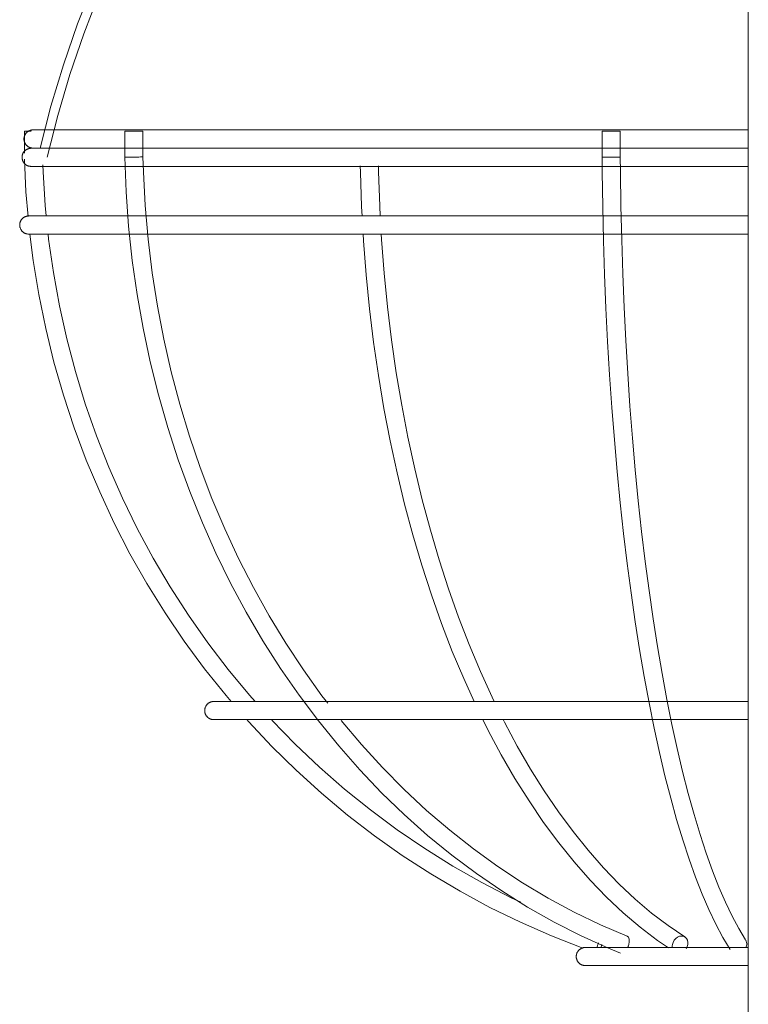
# Model space of a CAD drawing. Header units: millimetres. Extents: x 5395 to 9794, y 397 to 7363.
# Tile 12 of 38: x 6011 to 6091, y 1461 to 1569. Entities that reach past the tile are written whole.
import ezdxf

# ---------------------------------------------------------------- set-up
doc = ezdxf.new("R2010")
doc.units = ezdxf.units.MM
doc.layers.add('E-LITE-EQPM', color=7, linetype='Continuous', lineweight=20)

# ---------------------------------------------------------------- blocks, each defined once
blk = doc.blocks.new('62802-7L - 64314-44-7L SAMBA Black_ribbon beige pendant lamp ø450-7L-659210-Alzado_PDF')
at = {"layer": 'E-LITE-EQPM', "lineweight": 9}
for p, q in [((6090.82, 1983.84), (6090.82, 895.02)), ((6011.09, 1556.91), (6011.09, 1554.48)), ((6011.09, 1556.91), (6011.85, 1556.91)), ((6022.14, 1556.91), (6022.14, 1554.03)), ((6022.14, 1556.91), (6023.67, 1556.91)), ((6023.67, 1556.91), (6024.14, 1556.91)), ((6024.14, 1554.08), (6024.14, 1556.91)), ((6074.74, 1556.91), (6074.74, 1554.05)), ((6074.74, 1556.91), (6076.71, 1556.91)), ((6076.71, 1556.91), (6076.74, 1556.91)), ((6076.74, 1554.06), (6076.74, 1556.91))]:
    blk.add_line(p, q, dxfattribs=at)
at = {"layer": 'E-LITE-EQPM', "lineweight": 9, "flags": 128}
for points in [[(6012.82, 1555.02), (6014.01, 1559.64), (6015.39, 1564.21), (6016.95, 1568.72), (6018.69, 1573.17), (6020.61, 1577.54), (6022.7, 1581.83), (6024.96, 1586.04), (6027.38, 1590.15), (6029.97, 1594.16), (6032.72, 1598.06), (6035.62, 1601.86), (6038.67, 1605.53), (6041.86, 1609.08), (6045.2, 1612.49), (6048.67, 1615.77), (6052.26, 1618.91), (6055.49, 1621.53)], [(6013.61, 1554.02), (6014.77, 1558.61), (6016.1, 1563.15), (6017.62, 1567.63), (6019.32, 1572.05), (6021.19, 1576.4), (6023.23, 1580.67), (6025.44, 1584.86), (6027.82, 1588.95), (6030.36, 1592.94), (6033.06, 1596.83), (6035.91, 1600.61), (6038.91, 1604.28), (6042.06, 1607.81), (6045.34, 1611.22), (6048.76, 1614.5), (6052.3, 1617.64), (6055.97, 1620.63), (6057.13, 1621.53)], [(6011.04, 1556.04), (6011.04, 1556.08), (6011.04, 1556.12), (6011.05, 1556.16), (6011.05, 1556.2), (6011.06, 1556.24), (6011.07, 1556.27), (6011.08, 1556.31), (6011.09, 1556.35), (6011.1, 1556.39), (6011.12, 1556.43), (6011.13, 1556.46), (6011.15, 1556.5), (6011.17, 1556.53), (6011.19, 1556.57), (6011.21, 1556.6), (6011.24, 1556.63), (6011.26, 1556.67), (6011.29, 1556.7), (6011.31, 1556.73), (6011.34, 1556.75), (6011.37, 1556.78), (6011.4, 1556.81), (6011.43, 1556.83), (6011.46, 1556.86), (6011.5, 1556.88), (6011.53, 1556.9), (6011.57, 1556.92), (6011.6, 1556.94), (6011.64, 1556.95), (6011.68, 1556.97), (6011.71, 1556.98), (6011.75, 1557), (6011.79, 1557.01), (6011.83, 1557.01), (6011.87, 1557.02), (6011.91, 1557.03), (6011.95, 1557.03), (6011.99, 1557.04), (6012.03, 1557.04), (6012.04, 1557.04)], [(6076.17, 1557.04), (6072.98, 1557.04), (6069.83, 1557.04), (6066.71, 1557.04), (6063.64, 1557.04), (6060.62, 1557.04), (6057.65, 1557.04), (6054.74, 1557.04), (6051.89, 1557.04), (6049.11, 1557.04), (6046.41, 1557.04), (6043.77, 1557.04), (6041.22, 1557.04), (6038.76, 1557.04), (6036.38, 1557.04), (6034.09, 1557.04), (6031.9, 1557.04), (6029.81, 1557.04), (6027.82, 1557.04), (6025.94, 1557.04), (6024.17, 1557.04), (6022.51, 1557.04), (6020.96, 1557.04), (6019.53, 1557.04), (6018.22, 1557.04), (6017.03, 1557.04), (6015.97, 1557.04), (6015.03, 1557.04), (6014.21, 1557.04), (6013.53, 1557.04), (6012.97, 1557.04), (6012.54, 1557.04), (6012.24, 1557.04), (6012.08, 1557.04), (6012.04, 1557.04)], [(6012.04, 1557.04), (6012.1, 1557.04), (6012.3, 1557.04), (6012.63, 1557.04), (6013.09, 1557.04), (6013.67, 1557.04), (6014.04, 1557.04)], [(6090.84, 1557.04), (6088.4, 1557.04), (6085.13, 1557.04), (6081.88, 1557.04), (6078.64, 1557.04), (6076.17, 1557.04)], [(6012.04, 1555.04), (6012, 1555.04), (6011.96, 1555.04), (6011.92, 1555.04), (6011.88, 1555.05), (6011.84, 1555.06), (6011.8, 1555.07), (6011.76, 1555.08), (6011.72, 1555.09), (6011.69, 1555.1), (6011.65, 1555.12), (6011.61, 1555.13), (6011.58, 1555.15), (6011.54, 1555.17), (6011.51, 1555.19), (6011.47, 1555.21), (6011.44, 1555.24), (6011.41, 1555.26), (6011.38, 1555.29), (6011.35, 1555.31), (6011.32, 1555.34), (6011.29, 1555.37), (6011.27, 1555.4), (6011.24, 1555.43), (6011.22, 1555.46), (6011.2, 1555.5), (6011.18, 1555.53), (6011.16, 1555.57), (6011.14, 1555.6), (6011.12, 1555.64), (6011.11, 1555.67), (6011.09, 1555.71), (6011.08, 1555.75), (6011.07, 1555.79), (6011.06, 1555.83), (6011.05, 1555.87), (6011.05, 1555.91), (6011.04, 1555.95), (6011.04, 1555.99), (6011.04, 1556.03), (6011.04, 1556.04)], [(6011.83, 1553.02), (6011.79, 1553.02), (6011.75, 1553.02), (6011.71, 1553.03), (6011.67, 1553.03), (6011.63, 1553.04), (6011.59, 1553.05), (6011.55, 1553.06), (6011.51, 1553.07), (6011.47, 1553.08), (6011.44, 1553.1), (6011.4, 1553.11), (6011.37, 1553.13), (6011.33, 1553.15), (6011.3, 1553.17), (6011.26, 1553.19), (6011.23, 1553.22), (6011.2, 1553.24), (6011.17, 1553.27), (6011.14, 1553.29), (6011.11, 1553.32), (6011.08, 1553.35), (6011.06, 1553.38), (6011.03, 1553.41), (6011.01, 1553.44), (6010.99, 1553.48), (6010.96, 1553.51), (6010.94, 1553.55), (6010.93, 1553.58), (6010.91, 1553.62), (6010.89, 1553.66), (6010.88, 1553.69), (6010.87, 1553.73), (6010.86, 1553.77), (6010.85, 1553.81), (6010.84, 1553.85), (6010.84, 1553.89), (6010.83, 1553.93), (6010.83, 1553.97), (6010.83, 1554.01), (6010.83, 1554.05), (6010.83, 1554.09), (6010.83, 1554.13), (6010.84, 1554.17), (6010.84, 1554.21), (6010.85, 1554.25), (6010.86, 1554.28), (6010.87, 1554.32), (6010.89, 1554.36), (6010.9, 1554.4), (6010.92, 1554.43), (6010.93, 1554.47), (6010.95, 1554.51), (6010.97, 1554.54), (6011, 1554.57), (6011.02, 1554.61), (6011.04, 1554.64), (6011.07, 1554.67), (6011.09, 1554.7), (6011.12, 1554.73), (6011.15, 1554.76), (6011.18, 1554.78), (6011.21, 1554.81), (6011.24, 1554.83), (6011.28, 1554.85), (6011.31, 1554.87), (6011.35, 1554.89), (6011.38, 1554.91), (6011.42, 1554.93), (6011.45, 1554.95), (6011.49, 1554.96), (6011.53, 1554.97), (6011.57, 1554.98), (6011.61, 1554.99), (6011.65, 1555), (6011.69, 1555.01), (6011.73, 1555.01), (6011.77, 1555.02), (6011.81, 1555.02), (6011.83, 1555.02)], [(6076.12, 1555.02), (6072.93, 1555.02), (6069.76, 1555.02), (6066.64, 1555.02), (6063.56, 1555.02), (6060.53, 1555.02), (6057.56, 1555.02), (6054.64, 1555.02), (6051.78, 1555.02), (6049, 1555.02), (6046.28, 1555.02), (6043.64, 1555.02), (6041.09, 1555.02), (6038.61, 1555.02), (6036.23, 1555.02), (6033.94, 1555.02), (6031.74, 1555.02), (6029.65, 1555.02), (6027.65, 1555.02), (6025.77, 1555.02), (6023.99, 1555.02), (6022.32, 1555.02), (6020.77, 1555.02), (6019.34, 1555.02), (6018.03, 1555.02), (6016.83, 1555.02), (6015.77, 1555.02), (6014.82, 1555.02), (6014.01, 1555.02), (6013.32, 1555.02), (6012.76, 1555.02), (6012.33, 1555.02), (6012.03, 1555.02), (6011.87, 1555.02), (6011.83, 1555.02)], [(6011.83, 1555.02), (6011.89, 1555.02), (6012.09, 1555.02), (6012.42, 1555.02), (6012.88, 1555.02), (6013.15, 1555.02)], [(6013.31, 1555.04), (6012.97, 1555.04), (6012.54, 1555.04), (6012.24, 1555.04), (6012.08, 1555.04), (6012.04, 1555.04)], [(6012.04, 1555.04), (6012.1, 1555.04), (6012.3, 1555.04), (6012.63, 1555.04), (6013.09, 1555.04), (6013.67, 1555.04), (6014.39, 1555.04), (6015.23, 1555.04), (6016.2, 1555.04), (6017.3, 1555.04), (6018.51, 1555.04), (6019.85, 1555.04), (6021.31, 1555.04), (6022.88, 1555.04), (6024.57, 1555.04), (6026.37, 1555.04), (6028.27, 1555.04), (6030.28, 1555.04), (6032.4, 1555.04), (6034.61, 1555.04), (6036.92, 1555.04), (6039.32, 1555.04), (6041.8, 1555.04), (6044.37, 1555.04), (6047.02, 1555.04), (6049.75, 1555.04), (6052.54, 1555.04), (6055.41, 1555.04), (6058.33, 1555.04), (6061.31, 1555.04), (6064.35, 1555.04), (6067.43, 1555.04), (6070.55, 1555.04), (6073.71, 1555.04), (6076.17, 1555.04)], [(6090.84, 1555.02), (6088.38, 1555.02), (6085.11, 1555.02), (6081.84, 1555.02), (6078.6, 1555.02), (6076.12, 1555.02)], [(6076.17, 1555.04), (6079.38, 1555.04), (6082.62, 1555.04), (6085.88, 1555.04), (6089.15, 1555.04), (6090.84, 1555.04)], [(6011.1, 1553.82), (6011.26, 1550.22), (6011.49, 1547.51)], [(6022.14, 1554.03), (6022.29, 1550.23), (6022.56, 1546.45), (6022.97, 1542.67), (6023.5, 1538.92), (6024.16, 1535.2), (6024.94, 1531.51), (6025.85, 1527.87), (6026.88, 1524.26), (6028.03, 1520.71), (6029.3, 1517.22), (6030.69, 1513.79), (6032.19, 1510.42), (6033.81, 1507.13), (6035.53, 1503.92), (6037.37, 1500.79), (6039.3, 1497.75), (6041.34, 1494.81), (6043.48, 1491.96), (6045.71, 1489.22), (6048.03, 1486.58), (6050.44, 1484.05), (6052.94, 1481.64), (6055.51, 1479.35), (6058.16, 1477.19), (6060.89, 1475.15), (6063.68, 1473.24), (6066.53, 1471.46), (6069.44, 1469.82), (6072.41, 1468.31), (6075.42, 1466.95), (6076.76, 1466.4)], [(6044.5, 1493.93), (6043.87, 1494.74), (6041.83, 1497.58), (6039.89, 1500.52), (6038.05, 1503.55), (6036.32, 1506.66), (6034.69, 1509.85), (6033.16, 1513.11), (6031.75, 1516.45), (6030.46, 1519.85), (6029.28, 1523.31), (6028.21, 1526.83), (6027.27, 1530.39), (6026.45, 1533.99), (6025.75, 1537.63), (6025.17, 1541.3), (6024.72, 1545), (6024.39, 1548.71), (6024.19, 1552.44), (6024.14, 1554.08)], [(6088.85, 1466.79), (6088.05, 1468.12), (6087.26, 1469.58), (6086.5, 1471.18), (6085.75, 1472.9), (6085.02, 1474.76), (6084.31, 1476.75), (6083.61, 1478.86), (6082.94, 1481.09), (6082.29, 1483.44), (6081.66, 1485.91), (6081.05, 1488.48), (6080.47, 1491.17), (6079.91, 1493.96), (6079.37, 1496.84), (6078.86, 1499.82), (6078.38, 1502.89), (6077.92, 1506.05), (6077.5, 1509.28), (6077.1, 1512.59), (6076.73, 1515.97), (6076.39, 1519.42), (6076.08, 1522.92), (6075.8, 1526.48), (6075.56, 1530.08), (6075.34, 1533.73), (6075.16, 1537.41), (6075.01, 1541.13), (6074.89, 1544.86), (6074.8, 1548.62), (6074.75, 1552.39), (6074.74, 1554.05)], [(6090.53, 1467.87), (6089.79, 1469.1), (6089.05, 1470.48), (6088.32, 1472.01), (6087.6, 1473.67), (6086.89, 1475.47), (6086.2, 1477.4), (6085.52, 1479.46), (6084.86, 1481.65), (6084.22, 1483.96), (6083.6, 1486.38), (6083, 1488.93), (6082.42, 1491.58), (6081.87, 1494.33), (6081.34, 1497.19), (6080.84, 1500.15), (6080.36, 1503.19), (6079.91, 1506.32), (6079.48, 1509.53), (6079.08, 1512.82), (6078.72, 1516.18), (6078.38, 1519.6), (6078.07, 1523.09), (6077.8, 1526.63), (6077.55, 1530.21), (6077.34, 1533.84), (6077.15, 1537.5), (6077, 1541.2), (6076.89, 1544.92), (6076.8, 1548.66), (6076.75, 1552.41), (6076.74, 1554.06)], [(6022.19, 1553.02), (6020.78, 1553.02), (6019.34, 1553.02), (6018.03, 1553.02), (6016.84, 1553.02), (6015.77, 1553.02), (6014.82, 1553.02), (6014.01, 1553.02), (6013.32, 1553.02), (6012.76, 1553.02), (6012.33, 1553.02), (6012.03, 1553.02), (6011.87, 1553.02), (6011.83, 1553.02)], [(6011.83, 1553.02), (6011.89, 1553.02), (6012.09, 1553.02), (6012.42, 1553.02), (6012.88, 1553.02), (6013.47, 1553.02), (6014.18, 1553.02), (6015.03, 1553.02), (6016, 1553.02), (6017.1, 1553.02), (6018.32, 1553.02), (6019.66, 1553.02), (6021.12, 1553.02), (6022.7, 1553.02), (6024.39, 1553.02), (6026.19, 1553.02), (6028.1, 1553.02), (6030.12, 1553.02), (6032.24, 1553.02), (6034.46, 1553.02), (6036.77, 1553.02), (6039.18, 1553.02), (6041.67, 1553.02), (6044.25, 1553.02), (6046.9, 1553.02), (6049.63, 1553.02), (6052.44, 1553.02), (6055.31, 1553.02), (6058.24, 1553.02), (6061.23, 1553.02), (6064.27, 1553.02), (6067.36, 1553.02), (6070.49, 1553.02), (6073.66, 1553.02), (6076.12, 1553.02)], [(6013.5, 1547.56), (6013.38, 1548.72), (6013.15, 1552.44), (6013.12, 1553.18)], [(6074.76, 1553.02), (6072.93, 1553.02), (6069.77, 1553.02), (6066.64, 1553.02), (6063.57, 1553.02), (6060.54, 1553.02), (6057.56, 1553.02), (6054.64, 1553.02), (6051.79, 1553.02), (6049, 1553.02), (6046.29, 1553.02), (6043.65, 1553.02), (6041.09, 1553.02), (6038.62, 1553.02), (6036.23, 1553.02), (6033.94, 1553.02), (6031.74, 1553.02), (6029.65, 1553.02), (6027.66, 1553.02), (6025.77, 1553.02), (6024.17, 1553.02)], [(6048.29, 1547.55), (6048.23, 1548.59), (6048.1, 1552.38), (6048.08, 1553.1)], [(6050.29, 1547.54), (6050.23, 1548.68), (6050.1, 1552.42), (6050.08, 1553.1)], [(6076.12, 1553.02), (6079.34, 1553.02), (6082.59, 1553.02), (6085.86, 1553.02), (6089.14, 1553.02), (6090.84, 1553.02)], [(6090.84, 1553.02), (6089.14, 1553.02), (6085.86, 1553.02), (6082.6, 1553.02), (6079.35, 1553.02), (6076.74, 1553.02)], [(6010.57, 1546.56), (6010.57, 1546.6), (6010.57, 1546.64), (6010.57, 1546.68), (6010.58, 1546.72), (6010.59, 1546.76), (6010.6, 1546.8), (6010.61, 1546.84), (6010.62, 1546.88), (6010.63, 1546.92), (6010.65, 1546.95), (6010.66, 1546.99), (6010.68, 1547.03), (6010.7, 1547.06), (6010.72, 1547.1), (6010.74, 1547.13), (6010.77, 1547.16), (6010.79, 1547.19), (6010.82, 1547.22), (6010.84, 1547.25), (6010.87, 1547.28), (6010.9, 1547.31), (6010.93, 1547.34), (6010.96, 1547.36), (6010.99, 1547.38), (6011.03, 1547.41), (6011.06, 1547.43), (6011.1, 1547.45), (6011.13, 1547.47), (6011.17, 1547.48), (6011.2, 1547.5), (6011.24, 1547.51), (6011.28, 1547.52), (6011.32, 1547.53), (6011.36, 1547.54), (6011.4, 1547.55), (6011.44, 1547.56), (6011.48, 1547.56), (6011.52, 1547.56), (6011.56, 1547.56), (6011.57, 1547.56)], [(6076.06, 1547.56), (6072.86, 1547.56), (6069.69, 1547.56), (6066.55, 1547.56), (6063.47, 1547.56), (6060.43, 1547.56), (6057.44, 1547.56), (6054.51, 1547.56), (6051.65, 1547.56), (6048.86, 1547.56), (6046.13, 1547.56), (6043.48, 1547.56), (6040.92, 1547.56), (6038.44, 1547.56), (6036.05, 1547.56), (6033.75, 1547.56), (6031.54, 1547.56), (6029.44, 1547.56), (6027.44, 1547.56), (6025.55, 1547.56), (6023.77, 1547.56), (6022.1, 1547.56), (6020.54, 1547.56), (6019.1, 1547.56), (6017.79, 1547.56), (6016.59, 1547.56), (6015.52, 1547.56), (6014.57, 1547.56), (6013.75, 1547.56), (6013.06, 1547.56), (6012.5, 1547.56), (6012.07, 1547.56), (6011.77, 1547.56), (6011.61, 1547.56), (6011.57, 1547.56)], [(6011.57, 1547.56), (6011.63, 1547.56), (6011.83, 1547.56), (6012.16, 1547.56), (6012.62, 1547.56), (6013.21, 1547.56), (6013.93, 1547.56), (6014.78, 1547.56), (6015.76, 1547.56), (6016.86, 1547.56), (6018.08, 1547.56), (6019.43, 1547.56), (6020.89, 1547.56), (6022.47, 1547.56)], [(6024.48, 1547.56), (6025.98, 1547.56), (6027.89, 1547.56), (6029.92, 1547.56), (6032.04, 1547.56), (6034.27, 1547.56), (6036.59, 1547.56), (6039, 1547.56), (6041.5, 1547.56), (6044.09, 1547.56), (6046.75, 1547.56), (6049.49, 1547.56), (6052.31, 1547.56), (6055.18, 1547.56), (6058.13, 1547.56), (6061.12, 1547.56), (6064.17, 1547.56), (6067.27, 1547.56), (6070.42, 1547.56), (6073.6, 1547.56), (6074.91, 1547.56)], [(6090.84, 1547.56), (6088.37, 1547.56), (6085.08, 1547.56), (6081.81, 1547.56), (6078.55, 1547.56), (6076.06, 1547.56)], [(6011.57, 1545.56), (6011.53, 1545.57), (6011.49, 1545.57), (6011.45, 1545.57), (6011.41, 1545.58), (6011.37, 1545.58), (6011.33, 1545.59), (6011.29, 1545.6), (6011.25, 1545.62), (6011.21, 1545.63), (6011.18, 1545.64), (6011.14, 1545.66), (6011.11, 1545.68), (6011.07, 1545.7), (6011.04, 1545.72), (6011, 1545.74), (6010.97, 1545.76), (6010.94, 1545.79), (6010.91, 1545.81), (6010.88, 1545.84), (6010.85, 1545.87), (6010.82, 1545.9), (6010.8, 1545.93), (6010.77, 1545.96), (6010.75, 1545.99), (6010.73, 1546.02), (6010.7, 1546.06), (6010.69, 1546.09), (6010.67, 1546.13), (6010.65, 1546.17), (6010.64, 1546.2), (6010.62, 1546.24), (6010.61, 1546.28), (6010.6, 1546.32), (6010.59, 1546.36), (6010.58, 1546.39), (6010.58, 1546.43), (6010.57, 1546.47), (6010.57, 1546.51), (6010.57, 1546.55), (6010.57, 1546.56)], [(6022.69, 1545.56), (6022.1, 1545.56), (6020.54, 1545.56), (6019.11, 1545.56), (6017.79, 1545.56), (6016.59, 1545.56), (6015.52, 1545.56), (6014.57, 1545.56), (6013.76, 1545.56), (6013.06, 1545.56), (6012.5, 1545.56), (6012.07, 1545.56), (6011.77, 1545.56), (6011.61, 1545.56), (6011.57, 1545.56)], [(6011.57, 1545.56), (6011.63, 1545.56), (6011.83, 1545.56), (6012.16, 1545.56), (6012.62, 1545.56), (6013.21, 1545.56), (6013.93, 1545.56), (6014.78, 1545.56), (6015.76, 1545.56), (6016.86, 1545.56), (6018.08, 1545.56), (6019.43, 1545.56), (6020.89, 1545.56), (6022.47, 1545.56), (6024.17, 1545.56), (6025.98, 1545.56), (6027.89, 1545.56), (6029.92, 1545.56), (6032.04, 1545.56), (6034.27, 1545.56), (6036.59, 1545.56), (6039, 1545.56), (6041.5, 1545.56), (6044.09, 1545.56), (6046.75, 1545.56), (6049.49, 1545.56), (6052.31, 1545.56), (6055.18, 1545.56), (6058.13, 1545.56), (6061.12, 1545.56), (6064.17, 1545.56), (6067.27, 1545.56), (6070.42, 1545.56), (6073.6, 1545.56), (6076.06, 1545.56)], [(6011.69, 1545.57), (6012.05, 1542.66), (6012.67, 1538.9), (6013.43, 1535.17), (6014.34, 1531.48), (6015.39, 1527.83), (6016.58, 1524.22), (6017.91, 1520.67), (6019.38, 1517.17), (6020.99, 1513.74), (6022.72, 1510.37), (6024.59, 1507.08), (6026.59, 1503.87), (6028.7, 1500.74), (6030.94, 1497.7), (6033.3, 1494.75), (6033.86, 1494.11)], [(6036.5, 1494.11), (6035.88, 1494.8), (6033.53, 1497.64), (6031.29, 1500.57), (6029.16, 1503.6), (6027.15, 1506.71), (6025.27, 1509.9), (6023.51, 1513.16), (6021.88, 1516.5), (6020.39, 1519.9), (6019.02, 1523.35), (6017.79, 1526.86), (6016.7, 1530.42), (6015.75, 1534.02), (6014.95, 1537.66), (6014.28, 1541.32), (6013.76, 1545.01), (6013.7, 1545.57)], [(6074.98, 1545.56), (6072.86, 1545.56), (6069.69, 1545.56), (6066.56, 1545.56), (6063.47, 1545.56), (6060.43, 1545.56), (6057.44, 1545.56), (6054.52, 1545.56), (6051.65, 1545.56), (6048.86, 1545.56), (6046.13, 1545.56), (6043.49, 1545.56), (6040.92, 1545.56), (6038.44, 1545.56), (6036.05, 1545.56), (6033.75, 1545.56), (6031.55, 1545.56), (6029.44, 1545.56), (6027.45, 1545.56), (6025.55, 1545.56), (6024.69, 1545.56)], [(6060.63, 1494.11), (6059.49, 1496.62), (6058.23, 1499.61), (6057.04, 1502.69), (6055.92, 1505.86), (6054.87, 1509.11), (6053.89, 1512.44), (6052.98, 1515.83), (6052.14, 1519.29), (6051.38, 1522.81), (6050.69, 1526.38), (6050.08, 1529.99), (6049.55, 1533.65), (6049.1, 1537.35), (6048.73, 1541.07), (6048.44, 1544.83), (6048.4, 1545.58)], [(6062.85, 1494.11), (6062.62, 1494.57), (6061.32, 1497.42), (6060.09, 1500.36), (6058.92, 1503.39), (6057.81, 1506.51), (6056.78, 1509.7), (6055.81, 1512.98), (6054.91, 1516.32), (6054.09, 1519.73), (6053.34, 1523.21), (6052.66, 1526.73), (6052.06, 1530.3), (6051.54, 1533.92), (6051.09, 1537.57), (6050.72, 1541.25), (6050.43, 1544.96), (6050.4, 1545.59)], [(6076.06, 1545.56), (6079.3, 1545.56), (6082.56, 1545.56), (6085.83, 1545.56), (6089.12, 1545.56), (6090.84, 1545.56)], [(6030.95, 1493.1), (6030.95, 1493.14), (6030.95, 1493.18), (6030.96, 1493.22), (6030.96, 1493.26), (6030.97, 1493.3), (6030.98, 1493.34), (6030.99, 1493.38), (6031, 1493.42), (6031.01, 1493.46), (6031.03, 1493.49), (6031.05, 1493.53), (6031.06, 1493.57), (6031.08, 1493.6), (6031.1, 1493.64), (6031.12, 1493.67), (6031.15, 1493.7), (6031.17, 1493.73), (6031.2, 1493.76), (6031.23, 1493.79), (6031.25, 1493.82), (6031.28, 1493.85), (6031.31, 1493.87), (6031.34, 1493.9), (6031.38, 1493.92), (6031.41, 1493.95), (6031.44, 1493.97), (6031.48, 1493.99), (6031.51, 1494), (6031.55, 1494.02), (6031.59, 1494.04), (6031.63, 1494.05), (6031.66, 1494.06), (6031.7, 1494.07), (6031.74, 1494.08), (6031.78, 1494.09), (6031.82, 1494.1), (6031.86, 1494.1), (6031.9, 1494.1), (6031.94, 1494.1), (6031.95, 1494.1)], [(6080.51, 1494.1), (6078.1, 1494.1), (6075.71, 1494.1), (6073.35, 1494.1), (6071.03, 1494.1), (6068.74, 1494.1), (6066.49, 1494.1), (6064.29, 1494.1), (6062.13, 1494.1), (6060.03, 1494.1), (6057.98, 1494.1), (6055.98, 1494.1), (6054.05, 1494.1), (6052.18, 1494.1), (6050.38, 1494.1), (6048.65, 1494.1), (6046.99, 1494.1), (6045.41, 1494.1), (6043.9, 1494.1), (6042.48, 1494.1), (6041.14, 1494.1), (6039.88, 1494.1), (6038.71, 1494.1), (6037.63, 1494.1), (6036.63, 1494.1), (6035.73, 1494.1), (6034.93, 1494.1), (6034.21, 1494.1), (6033.6, 1494.1), (6033.08, 1494.1), (6032.66, 1494.1), (6032.33, 1494.1), (6032.11, 1494.1), (6031.98, 1494.1), (6031.95, 1494.1)], [(6031.95, 1494.1), (6032, 1494.1), (6032.15, 1494.1), (6032.4, 1494.1), (6032.74, 1494.1), (6033.19, 1494.1), (6033.73, 1494.1), (6034.37, 1494.1), (6035.1, 1494.1), (6035.93, 1494.1), (6036.85, 1494.1), (6037.87, 1494.1), (6038.97, 1494.1), (6040.16, 1494.1), (6041.44, 1494.1), (6041.99, 1494.1)], [(6044.33, 1494.1), (6045.77, 1494.1), (6047.37, 1494.1), (6049.04, 1494.1), (6050.79, 1494.1), (6052.61, 1494.1), (6054.49, 1494.1), (6056.44, 1494.1), (6058.44, 1494.1), (6060.51, 1494.1), (6062.62, 1494.1), (6064.79, 1494.1), (6067.01, 1494.1), (6069.26, 1494.1), (6071.56, 1494.1), (6073.89, 1494.1), (6076.26, 1494.1), (6078.65, 1494.1), (6080, 1494.1)], [(6090.84, 1494.1), (6089.77, 1494.1), (6087.3, 1494.1), (6084.84, 1494.1), (6082.39, 1494.1), (6080.51, 1494.1)], [(6031.95, 1492.1), (6031.91, 1492.1), (6031.87, 1492.11), (6031.83, 1492.11), (6031.79, 1492.12), (6031.75, 1492.12), (6031.71, 1492.13), (6031.67, 1492.14), (6031.64, 1492.15), (6031.6, 1492.17), (6031.56, 1492.18), (6031.52, 1492.2), (6031.49, 1492.22), (6031.45, 1492.24), (6031.42, 1492.26), (6031.39, 1492.28), (6031.35, 1492.3), (6031.32, 1492.33), (6031.29, 1492.35), (6031.26, 1492.38), (6031.23, 1492.41), (6031.21, 1492.44), (6031.18, 1492.47), (6031.15, 1492.5), (6031.13, 1492.53), (6031.11, 1492.56), (6031.09, 1492.6), (6031.07, 1492.63), (6031.05, 1492.67), (6031.03, 1492.7), (6031.02, 1492.74), (6031, 1492.78), (6030.99, 1492.82), (6030.98, 1492.86), (6030.97, 1492.89), (6030.96, 1492.93), (6030.96, 1492.97), (6030.95, 1493.01), (6030.95, 1493.05), (6030.95, 1493.09), (6030.95, 1493.1)], [(6036.98, 1492.1), (6036.63, 1492.1), (6035.73, 1492.1), (6034.93, 1492.1), (6034.21, 1492.1), (6033.6, 1492.1), (6033.08, 1492.1), (6032.66, 1492.1), (6032.33, 1492.1), (6032.11, 1492.1), (6031.98, 1492.1), (6031.95, 1492.1)], [(6031.95, 1492.1), (6032, 1492.1), (6032.15, 1492.1), (6032.4, 1492.1), (6032.74, 1492.1), (6033.19, 1492.1), (6033.73, 1492.1), (6034.37, 1492.1), (6035.1, 1492.1), (6035.93, 1492.1), (6036.85, 1492.1), (6037.87, 1492.1), (6038.97, 1492.1), (6040.16, 1492.1), (6041.44, 1492.1), (6042.8, 1492.1), (6044.24, 1492.1), (6045.77, 1492.1), (6047.37, 1492.1), (6049.04, 1492.1), (6050.79, 1492.1), (6052.61, 1492.1), (6054.49, 1492.1), (6056.44, 1492.1), (6058.44, 1492.1), (6060.51, 1492.1), (6062.62, 1492.1), (6064.79, 1492.1), (6067.01, 1492.1), (6069.26, 1492.1), (6071.56, 1492.1), (6073.89, 1492.1), (6076.26, 1492.1), (6078.65, 1492.1), (6080.51, 1492.1)], [(6035.6, 1492.1), (6035.77, 1491.91), (6038.35, 1489.16), (6041.03, 1486.53), (6043.81, 1484), (6046.69, 1481.6), (6049.67, 1479.31), (6052.72, 1477.15), (6055.87, 1475.11), (6059.08, 1473.2), (6062.37, 1471.43), (6065.73, 1469.79), (6069.15, 1468.29), (6072.62, 1466.94)], [(6043.54, 1492.1), (6042.48, 1492.1), (6041.14, 1492.1), (6039.88, 1492.1), (6038.71, 1492.1), (6038.34, 1492.1)], [(6065.79, 1471.99), (6064.72, 1472.49), (6061.47, 1474.16), (6058.29, 1475.97), (6055.19, 1477.91), (6052.16, 1479.97), (6049.21, 1482.16), (6046.35, 1484.46), (6043.59, 1486.88), (6040.92, 1489.42), (6038.35, 1492.06)], [(6063.07, 1492.1), (6062.13, 1492.1), (6060.03, 1492.1), (6057.98, 1492.1), (6055.98, 1492.1), (6054.05, 1492.1), (6052.18, 1492.1), (6050.38, 1492.1), (6048.65, 1492.1), (6046.99, 1492.1), (6045.95, 1492.1)], [(6077.5, 1468.26), (6074.55, 1469.52), (6071.65, 1470.92), (6068.79, 1472.46), (6065.98, 1474.13), (6063.24, 1475.94), (6060.56, 1477.87), (6057.94, 1479.93), (6055.39, 1482.11), (6052.92, 1484.42), (6050.53, 1486.83), (6048.22, 1489.36), (6046, 1492)], [(6082.04, 1466.99), (6080.84, 1467.8), (6078.93, 1469.25), (6077.05, 1470.84), (6075.21, 1472.57), (6073.41, 1474.44), (6071.66, 1476.43), (6069.95, 1478.55), (6068.29, 1480.79), (6066.68, 1483.15), (6065.13, 1485.63), (6063.63, 1488.22), (6062.19, 1490.92), (6061.6, 1492.11)], [(6080.37, 1492.1), (6078.1, 1492.1), (6075.71, 1492.1), (6073.36, 1492.1), (6071.03, 1492.1), (6068.74, 1492.1), (6066.49, 1492.1), (6064.29, 1492.1), (6063.17, 1492.1)], [(6083.86, 1468.18), (6082.01, 1469.42), (6080.18, 1470.81), (6078.38, 1472.34), (6076.62, 1474), (6074.88, 1475.79), (6073.19, 1477.72), (6071.53, 1479.77), (6069.92, 1481.95), (6068.36, 1484.25), (6066.84, 1486.66), (6065.38, 1489.19), (6063.97, 1491.83), (6063.83, 1492.11)], [(6080.51, 1492.1), (6082.95, 1492.1), (6085.4, 1492.1), (6087.87, 1492.1), (6090.34, 1492.1), (6090.84, 1492.1)], [(6071.88, 1466.02), (6071.88, 1466.06), (6071.89, 1466.1), (6071.89, 1466.14), (6071.9, 1466.18), (6071.9, 1466.22), (6071.91, 1466.26), (6071.92, 1466.3), (6071.93, 1466.33), (6071.95, 1466.37), (6071.96, 1466.41), (6071.98, 1466.45), (6072, 1466.48), (6072.02, 1466.52), (6072.04, 1466.55), (6072.06, 1466.58), (6072.08, 1466.62), (6072.11, 1466.65), (6072.13, 1466.68), (6072.16, 1466.71), (6072.19, 1466.74), (6072.22, 1466.76), (6072.25, 1466.79), (6072.28, 1466.81), (6072.31, 1466.84), (6072.34, 1466.86), (6072.38, 1466.88), (6072.41, 1466.9), (6072.45, 1466.92), (6072.48, 1466.94), (6072.52, 1466.95), (6072.56, 1466.97), (6072.6, 1466.98), (6072.64, 1466.99), (6072.67, 1467), (6072.71, 1467), (6072.75, 1467.01), (6072.79, 1467.02), (6072.83, 1467.02), (6072.87, 1467.02), (6072.88, 1467.02)], [(6089.45, 1467.02), (6088.62, 1467.02), (6087.81, 1467.02), (6087, 1467.02), (6086.21, 1467.02), (6085.43, 1467.02), (6084.66, 1467.02), (6083.91, 1467.02), (6083.18, 1467.02), (6082.46, 1467.02), (6081.76, 1467.02), (6081.08, 1467.02), (6080.42, 1467.02), (6079.78, 1467.02), (6079.17, 1467.02), (6078.58, 1467.02), (6078.01, 1467.02), (6077.47, 1467.02), (6076.96, 1467.02), (6076.47, 1467.02), (6076.02, 1467.02), (6075.59, 1467.02), (6075.19, 1467.02), (6074.82, 1467.02), (6074.48, 1467.02), (6074.17, 1467.02), (6073.9, 1467.02), (6073.66, 1467.02), (6073.45, 1467.02), (6073.27, 1467.02), (6073.12, 1467.02), (6073.01, 1467.02), (6072.94, 1467.02), (6072.89, 1467.02), (6072.88, 1467.02)], [(6072.88, 1467.02), (6072.9, 1467.02), (6072.95, 1467.02), (6073.04, 1467.02), (6073.15, 1467.02), (6073.31, 1467.02), (6073.49, 1467.02), (6073.71, 1467.02), (6073.96, 1467.02), (6074.24, 1467.02), (6074.56, 1467.02), (6074.9, 1467.02), (6075.28, 1467.02)], [(6077.6, 1467.02), (6078.14, 1467.02), (6078.71, 1467.02), (6079.31, 1467.02), (6079.93, 1467.02), (6080.57, 1467.02), (6081.23, 1467.02), (6081.92, 1467.02), (6082.62, 1467.02), (6083.35, 1467.02), (6084.08, 1467.02), (6084.84, 1467.02), (6085.61, 1467.02), (6086.39, 1467.02), (6087.19, 1467.02), (6088, 1467.02), (6088.75, 1467.02)], [(6090.84, 1467.02), (6090.09, 1467.02), (6089.45, 1467.02)], [(6072.88, 1465.02), (6072.84, 1465.02), (6072.8, 1465.02), (6072.76, 1465.03), (6072.72, 1465.03), (6072.68, 1465.04), (6072.65, 1465.05), (6072.61, 1465.06), (6072.57, 1465.07), (6072.53, 1465.08), (6072.49, 1465.1), (6072.46, 1465.11), (6072.42, 1465.13), (6072.39, 1465.15), (6072.35, 1465.17), (6072.32, 1465.19), (6072.29, 1465.22), (6072.25, 1465.24), (6072.22, 1465.27), (6072.19, 1465.29), (6072.17, 1465.32), (6072.14, 1465.35), (6072.11, 1465.38), (6072.09, 1465.41), (6072.06, 1465.45), (6072.04, 1465.48), (6072.02, 1465.51), (6072, 1465.55), (6071.98, 1465.58), (6071.97, 1465.62), (6071.95, 1465.66), (6071.94, 1465.69), (6071.93, 1465.73), (6071.91, 1465.77), (6071.91, 1465.81), (6071.9, 1465.85), (6071.89, 1465.89), (6071.89, 1465.93), (6071.88, 1465.97), (6071.88, 1466.01), (6071.88, 1466.02)], [(6090.84, 1465.02), (6090.28, 1465.02), (6089.45, 1465.02), (6088.62, 1465.02), (6087.81, 1465.02), (6087.01, 1465.02), (6086.21, 1465.02), (6085.43, 1465.02), (6084.66, 1465.02), (6083.91, 1465.02), (6083.18, 1465.02), (6082.46, 1465.02), (6081.76, 1465.02), (6081.08, 1465.02), (6080.42, 1465.02), (6079.78, 1465.02), (6079.17, 1465.02), (6078.58, 1465.02), (6078.01, 1465.02), (6077.47, 1465.02), (6076.96, 1465.02), (6076.47, 1465.02), (6076.02, 1465.02), (6075.59, 1465.02), (6075.19, 1465.02), (6074.82, 1465.02), (6074.48, 1465.02), (6074.17, 1465.02), (6073.9, 1465.02), (6073.66, 1465.02), (6073.45, 1465.02), (6073.27, 1465.02), (6073.12, 1465.02), (6073.01, 1465.02), (6072.94, 1465.02), (6072.89, 1465.02), (6072.88, 1465.02)], [(6072.88, 1465.02), (6072.9, 1465.02), (6072.95, 1465.02), (6073.04, 1465.02), (6073.15, 1465.02), (6073.31, 1465.02), (6073.49, 1465.02), (6073.71, 1465.02), (6073.96, 1465.02), (6074.24, 1465.02), (6074.56, 1465.02), (6074.9, 1465.02), (6075.28, 1465.02), (6075.68, 1465.02), (6076.12, 1465.02), (6076.58, 1465.02), (6077.08, 1465.02), (6077.6, 1465.02), (6078.14, 1465.02), (6078.71, 1465.02), (6079.31, 1465.02), (6079.93, 1465.02), (6080.57, 1465.02), (6081.23, 1465.02), (6081.92, 1465.02), (6082.62, 1465.02), (6083.35, 1465.02), (6084.08, 1465.02), (6084.84, 1465.02), (6085.61, 1465.02), (6086.39, 1465.02), (6087.19, 1465.02), (6088, 1465.02), (6088.81, 1465.02), (6089.45, 1465.02)], [(6089.45, 1465.02), (6090.28, 1465.02), (6090.84, 1465.02)]]:
    blk.add_lwpolyline(points, dxfattribs=at)
at = {"layer": 'E-LITE-EQPM', "lineweight": 9}
for centre, major_axis, ratio, start_param, end_param in [((6023.14, 1554.05), (1, 0.022), 0.014228, 3.141495, 4.754238), ((6023.14, 1554.05), (1, 0.022), 0.014228, 4.754242, 5.277629), ((6023.14, 1554.05), (1, 0.022), 0.014228, 5.277958, 6.282964), ((6023.14, 1554.05), (1, 0.022), 0.014228, 6.283153, 6.32492), ((6075.74, 1554.05), (1, 0.006), 0.025918, 3.141558, 4.754149), ((6075.74, 1554.05), (1, 0.006), 0.025918, 4.75415, 6.063441), ((6075.74, 1554.05), (1, 0.006), 0.025918, 6.063441, 6.283069), ((6075.74, 1554.05), (1, 0.006), 0.025918, 0.000228, 0.041996), ((6077.13, 1467.33), (0.372, 0.928), 0.507401, 4.913238, 6.283185), ((6083.32, 1467.33), (0.535, 0.845), 0.799733, 5.180641, 8.322234), ((6074.49, 1467.33), (0.328, 0.945), 0.206709, 1.642439, 1.904238), ((6074.49, 1467.33), (0.328, 0.945), 0.206709, 1.438759, 1.642439), ((6074.49, 1467.33), (0.328, 0.945), 0.206709, 4.522232, 4.784031), ((6077.13, 1467.33), (0.372, 0.928), 0.507401, 4.651439, 4.913238), ((6083.32, 1467.33), (0.535, 0.845), 0.799733, 2.039048, 2.300848), ((6083.32, 1467.33), (0.535, 0.845), 0.799733, 4.718295, 5.180641), ((6089.69, 1467.33), (0.841, 0.542), 0.924283, 5.674515, 6.198114), ((6089.69, 1467.33), (0.841, 0.542), 0.924283, 5.412716, 5.674515)]:
    blk.add_ellipse(centre, major_axis=major_axis, ratio=ratio, start_param=start_param, end_param=end_param, dxfattribs=at)

msp = doc.modelspace()

# ---------------------------------------------------------------- block references
at = {"layer": 'E-LITE-EQPM', "lineweight": 9}
msp.add_blockref('62802-7L - 64314-44-7L SAMBA Black_ribbon beige pendant lamp ø450-7L-659210-Alzado_PDF', (0, 0), dxfattribs=at)

doc.saveas('drawing.dxf')
